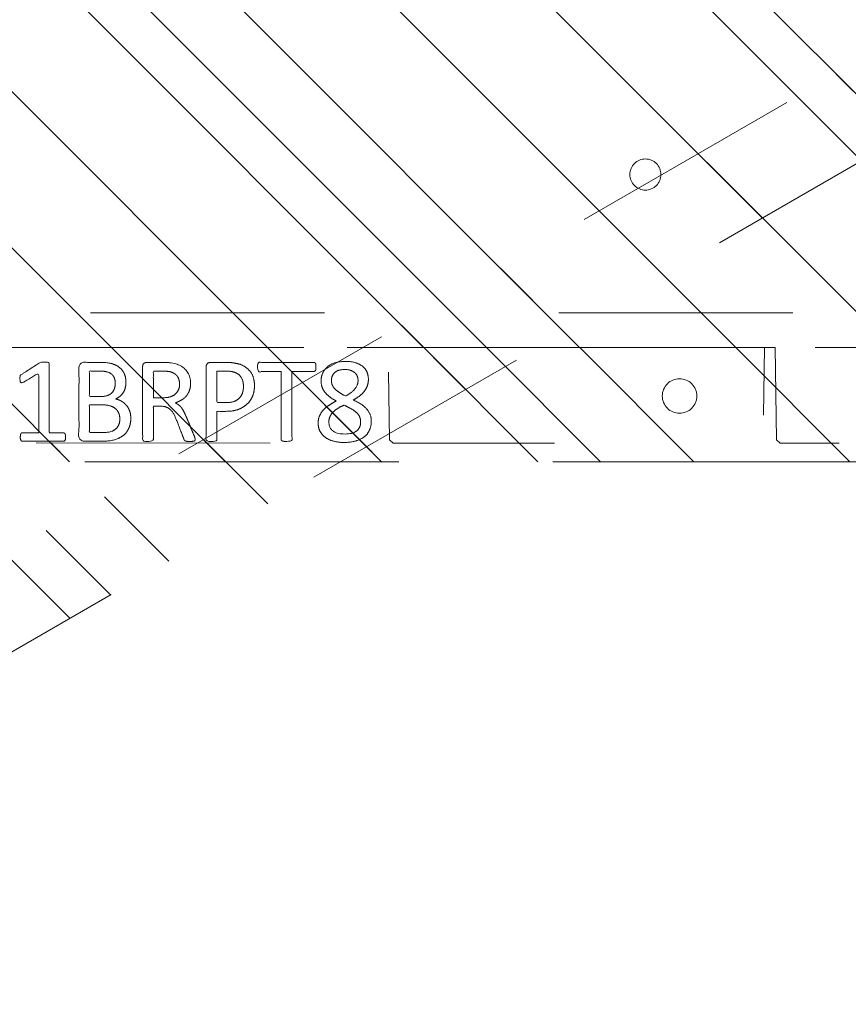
# Model space of a CAD drawing. Header units: inches. Extents: x -456 to -294, y -215 to 27.
# Tile 6 of 51: x -372.47 to -367.75, y -49.13 to -43.52. Entities that reach past the tile are written whole.
import ezdxf

# ---------------------------------------------------------------- set-up
doc = ezdxf.new("R2010")
doc.units = ezdxf.units.IN
doc.header["$LTSCALE"] = 32
doc.header["$MEASUREMENT"] = 0
doc.linetypes.add('Dash Style-1', pattern=[0.083328, 0.041656, -0.041672])
for name, color, linetype, lineweight in [('DashLineFill', 7, 'Dash Style-1', 13), ('Drawing', 7, 'Continuous', 18), ('Metal-Black', 7, 'Continuous', 18), ('None', 7, 'Continuous', 18), ('Plastic-BracketCover', 7, 'Continuous', 13), ('SolidLine', 7, 'Continuous', 15), ('WasteShelf_H', 7, 'Continuous', 18)]:
    doc.layers.add(name, color=color, linetype=linetype, lineweight=lineweight)
pattern_1 = [(45, (0, 0), (-1.613, 1.9357), []), (45, (-1.0608, 1.0608), (-0.472346, 0.41676), [])]

# ---------------------------------------------------------------- blocks, each defined once
blk = doc.blocks.new('Group-58')
at = {"layer": 'WasteShelf_H', "color": 7}
for points, knots in [([(-2.8316, 6.2154), (-2.839, 6.2154), (-2.8528, 6.2182), (-2.8556, 6.2265), (-2.8556, 6.3455), (-2.8556, 6.4645), (-2.8537, 6.4682), (-2.8482, 6.4719), (-2.839, 6.4738), (-2.826, 6.4738), (-2.8168, 6.4719), (-2.8113, 6.4701), (-2.8076, 6.4645), (-2.8076, 6.4156), (-2.8076, 6.3686), (-2.6378, 6.3686), (-2.468, 6.3686), (-2.4938, 6.4119), (-2.5197, 6.4553), (-2.5215, 6.4609), (-2.5234, 6.4701), (-2.5197, 6.4738), (-2.5086, 6.4756), (-2.4962, 6.4756), (-2.4865, 6.4756), (-2.4809, 6.4738), (-2.4772, 6.4701), (-2.4754, 6.4664), (-2.4422, 6.4147), (-2.409, 6.363), (-2.4071, 6.3612), (-2.4071, 6.3575), (-2.4053, 6.352), (-2.4053, 6.3349), (-2.4053, 6.3169), (-2.409, 6.3114), (-2.4126, 6.3095), (-2.611, 6.3095), (-2.8076, 6.3095), (-2.8076, 6.2689), (-2.8076, 6.2246), (-2.8113, 6.2209), (-2.8168, 6.2173), (-2.826, 6.2154), (-2.8316, 6.2154)], [0, 0, 0, 0.00261, 0.007831, 0.010441, 0.176195, 0.178805, 0.181415, 0.184026, 0.186636, 0.188594, 0.190551, 0.192509, 0.194467, 0.244389, 0.244389, 0.424498, 0.424498, 0.47805, 0.47805, 0.484241, 0.490432, 0.496622, 0.502813, 0.507071, 0.510941, 0.514811, 0.518682, 0.518682, 0.576295, 0.576295, 0.578743, 0.58119, 0.583638, 0.590247, 0.593184, 0.596122, 0.599059, 0.911881, 0.911881, 0.976501, 0.982376, 0.988251, 0.994125, 1, 1, 1]), ([(-2.7264, 5.8443), (-2.7485, 5.8443), (-2.7836, 5.8554), (-2.8131, 5.8738), (-2.8334, 5.9015), (-2.8556, 5.9513), (-2.8556, 6.0584), (-2.8556, 6.1248), (-2.8445, 6.1396), (-2.6313, 6.1396), (-2.4182, 6.1396), (-2.4071, 6.1248), (-2.4071, 6.0667), (-2.4071, 5.9753), (-2.4237, 5.9237), (-2.4514, 5.8904), (-2.4938, 5.872), (-2.5363, 5.872), (-2.5658, 5.8794), (-2.5898, 5.8941), (-2.6101, 5.9181), (-2.6157, 5.931), (-2.6193, 5.9126), (-2.6378, 5.8812), (-2.6655, 5.8572), (-2.7042, 5.8443), (-2.7264, 5.8443)], [0, 0, 0, 0.031455, 0.06291, 0.094366, 0.125821, 0.188731, 0.266159, 0.275837, 0.285516, 0.435531, 0.44521, 0.454888, 0.521427, 0.574659, 0.627891, 0.681123, 0.734355, 0.762747, 0.791139, 0.819531, 0.847924, 0.847924, 0.885943, 0.923962, 0.961981, 1, 1, 1]), ([(-2.7301, 5.907), (-2.7098, 5.907), (-2.6802, 5.92), (-2.6599, 5.944), (-2.6489, 5.9809), (-2.6489, 6.0445), (-2.6489, 6.0805), (-2.7273, 6.0805), (-2.8057, 6.0805), (-2.8057, 6.0371), (-2.8057, 5.9532), (-2.7781, 5.92), (-2.7485, 5.907), (-2.7301, 5.907)], [0, 0, 0, 0.079156, 0.158312, 0.237468, 0.316624, 0.419526, 0.419526, 0.643799, 0.643799, 0.767809, 0.883905, 0.941952, 1, 1, 1]), ([(-2.5271, 5.9329), (-2.5105, 5.9329), (-2.4846, 5.9421), (-2.4662, 5.9624), (-2.4569, 5.9938), (-2.4569, 6.0491), (-2.4569, 6.0805), (-2.5289, 6.0805), (-2.6009, 6.0805), (-2.6009, 6.0464), (-2.6009, 5.9901), (-2.5898, 5.9606), (-2.5695, 5.9421), (-2.5418, 5.9329), (-2.5271, 5.9329)], [0, 0, 0, 0.074499, 0.148998, 0.223496, 0.297995, 0.395417, 0.395417, 0.61891, 0.61891, 0.724928, 0.793696, 0.862464, 0.931232, 1, 1, 1]), ([(-2.8463, 5.478), (-2.85, 5.478), (-2.8537, 5.4798), (-2.8556, 5.4872), (-2.8574, 5.5001), (-2.8574, 5.5186), (-2.8556, 5.5296), (-2.8537, 5.537), (-2.8482, 5.5407), (-2.8426, 5.5426), (-2.79, 5.5629), (-2.7375, 5.5832), (-2.719, 5.5906), (-2.6895, 5.6053), (-2.6673, 5.6275), (-2.6563, 5.657), (-2.6563, 5.6967), (-2.6563, 5.716), (-2.7513, 5.716), (-2.85, 5.716), (-2.8537, 5.7197), (-2.8556, 5.7271), (-2.8574, 5.7382), (-2.8574, 5.7548), (-2.8556, 5.7659), (-2.8537, 5.7733), (-2.85, 5.7769), (-2.6387, 5.7769), (-2.4182, 5.7769), (-2.4071, 5.7622), (-2.4071, 5.7068), (-2.4071, 5.6422), (-2.409, 5.6201), (-2.4108, 5.6108), (-2.4145, 5.585), (-2.4348, 5.5444), (-2.4643, 5.5186), (-2.5031, 5.5038), (-2.5474, 5.5038), (-2.5843, 5.5167), (-2.612, 5.5389), (-2.6304, 5.5721), (-2.6378, 5.5906), (-2.6433, 5.5795), (-2.6581, 5.561), (-2.6784, 5.5463), (-2.7061, 5.5333), (-2.7227, 5.526), (-2.7716, 5.5057), (-2.8205, 5.4854), (-2.8334, 5.4798), (-2.8445, 5.478), (-2.8463, 5.478)], [0, 0, 0, 0.004018, 0.008035, 0.012053, 0.01607, 0.020088, 0.024105, 0.028123, 0.03214, 0.03214, 0.070951, 0.070951, 0.084634, 0.098317, 0.112001, 0.125684, 0.138745, 0.138745, 0.202807, 0.205295, 0.207782, 0.21027, 0.212758, 0.214748, 0.216739, 0.218729, 0.220719, 0.332671, 0.339637, 0.346603, 0.391882, 0.407555, 0.423229, 0.423229, 0.466696, 0.510164, 0.553631, 0.597099, 0.640566, 0.684033, 0.727501, 0.770968, 0.770968, 0.798042, 0.825115, 0.852188, 0.879262, 0.879262, 0.958132, 0.958132, 0.979066, 1, 1, 1]), ([(-2.5326, 5.5666), (-2.5049, 5.5666), (-2.4699, 5.5906), (-2.4606, 5.6182), (-2.4588, 5.6275), (-2.4569, 5.6496), (-2.4569, 5.6911), (-2.4569, 5.716), (-2.5326, 5.716), (-2.6083, 5.716), (-2.6083, 5.6874), (-2.6083, 5.6348), (-2.5972, 5.6016), (-2.5751, 5.5776), (-2.5474, 5.5666), (-2.5326, 5.5666)], [0, 0, 0, 0.142515, 0.285031, 0.285031, 0.330993, 0.376955, 0.445899, 0.445899, 0.655281, 0.655281, 0.734439, 0.800829, 0.867219, 0.93361, 1, 1, 1]), ([(-2.5381, 5.14), (-2.5732, 5.14), (-2.6267, 5.1621), (-2.6636, 5.2027), (-2.6858, 5.2618), (-2.6858, 5.3291), (-2.6858, 5.3541), (-2.7661, 5.3541), (-2.85, 5.3541), (-2.8537, 5.3578), (-2.8556, 5.3651), (-2.8574, 5.3762), (-2.8574, 5.3928), (-2.8556, 5.4039), (-2.8537, 5.4113), (-2.85, 5.415), (-2.6396, 5.415), (-2.42, 5.415), (-2.4071, 5.4002), (-2.4071, 5.343), (-2.4071, 5.2802), (-2.4108, 5.2544), (-2.4182, 5.2175), (-2.4403, 5.1806), (-2.4717, 5.1529), (-2.5141, 5.14), (-2.5381, 5.14)], [0, 0, 0, 0.066268, 0.132535, 0.198803, 0.26507, 0.303966, 0.303966, 0.429297, 0.43506, 0.440822, 0.446584, 0.452347, 0.456957, 0.461567, 0.466177, 0.470786, 0.728938, 0.745073, 0.761208, 0.845107, 0.870922, 0.896738, 0.922553, 0.948369, 0.974184, 1, 1, 1]), ([(-2.5437, 5.2027), (-2.516, 5.2027), (-2.4791, 5.223), (-2.4625, 5.2526), (-2.4569, 5.2839), (-2.4569, 5.3273), (-2.4569, 5.3541), (-2.5464, 5.3541), (-2.6359, 5.3541), (-2.6359, 5.3273), (-2.6359, 5.2747), (-2.623, 5.2378), (-2.5972, 5.2138), (-2.564, 5.2027), (-2.5437, 5.2027)], [0, 0, 0, 0.053098, 0.106195, 0.159293, 0.212391, 0.297937, 0.297937, 0.584068, 0.584068, 0.669615, 0.752211, 0.834807, 0.917404, 1, 1, 1]), ([(-2.4329, 4.7901), (-2.4389, 4.7901), (-2.4496, 4.7901), (-2.4551, 4.7937), (-2.4588, 4.7993), (-2.4588, 4.8639), (-2.4588, 4.9266), (-2.6526, 4.9266), (-2.85, 4.9266), (-2.8537, 4.9303), (-2.8556, 4.9377), (-2.8574, 4.9488), (-2.8574, 4.9654), (-2.8556, 4.9764), (-2.8537, 4.9838), (-2.85, 4.9875), (-2.6526, 4.9875), (-2.4588, 4.9875), (-2.4588, 5.0503), (-2.4588, 5.1149), (-2.4551, 5.1204), (-2.4496, 5.1222), (-2.4403, 5.1241), (-2.4274, 5.1241), (-2.4163, 5.1222), (-2.4108, 5.1204), (-2.4071, 5.1149), (-2.4071, 4.9571), (-2.4071, 4.7993), (-2.4108, 4.7937), (-2.4163, 4.7901), (-2.4274, 4.7901), (-2.4329, 4.7901)], [0, 0, 0, 0.003046, 0.005389, 0.007733, 0.010076, 0.089744, 0.089744, 0.335779, 0.340465, 0.345152, 0.349838, 0.354524, 0.360382, 0.36624, 0.372099, 0.377957, 0.6855, 0.6855, 0.785085, 0.788014, 0.790943, 0.793872, 0.796801, 0.798998, 0.801195, 0.803391, 0.805588, 0.991213, 0.99341, 0.995606, 0.997803, 1, 1, 1]), ([(-2.7411, 4.4744), (-2.7688, 4.4744), (-2.815, 4.4947), (-2.8463, 4.5353), (-2.8629, 4.5925), (-2.8629, 4.6626), (-2.8482, 4.718), (-2.8187, 4.7568), (-2.7781, 4.7771), (-2.7301, 4.7771), (-2.695, 4.7623), (-2.6655, 4.7365), (-2.6396, 4.6977), (-2.6267, 4.6737), (-2.6157, 4.6959), (-2.5917, 4.7272), (-2.564, 4.7494), (-2.5326, 4.7605), (-2.4902, 4.7605), (-2.4496, 4.7438), (-2.4182, 4.7088), (-2.4016, 4.6571), (-2.4016, 4.587), (-2.4182, 4.5372), (-2.4459, 4.5058), (-2.4828, 4.491), (-2.5234, 4.491), (-2.5547, 4.5021), (-2.5843, 4.5242), (-2.6101, 4.5556), (-2.6212, 4.5778), (-2.6544, 4.5002), (-2.7208, 4.4744), (-2.7411, 4.4744)], [0, 0, 0, 0.040945, 0.08189, 0.122836, 0.163781, 0.200632, 0.237482, 0.274333, 0.311184, 0.338205, 0.365227, 0.392248, 0.419269, 0.419269, 0.443822, 0.468375, 0.492928, 0.51748, 0.549396, 0.581313, 0.613229, 0.645145, 0.677061, 0.708977, 0.740893, 0.772809, 0.799408, 0.826007, 0.852606, 0.879205, 0.879205, 0.969801, 1, 1, 1]), ([(-2.7467, 4.5353), (-2.7301, 4.5353), (-2.7042, 4.5464), (-2.6821, 4.5704), (-2.6618, 4.6054), (-2.6507, 4.6294), (-2.6599, 4.6516), (-2.6821, 4.6848), (-2.7042, 4.7051), (-2.7301, 4.7162), (-2.815, 4.7162), (-2.815, 4.5796), (-2.7781, 4.5353), (-2.7467, 4.5353)], [0, 0, 0, 0.062166, 0.124332, 0.186498, 0.248664, 0.248664, 0.305108, 0.361552, 0.417996, 0.474441, 0.742583, 0.871292, 1, 1, 1]), ([(-2.5105, 4.5501), (-2.4957, 4.5501), (-2.4735, 4.5593), (-2.4569, 4.5796), (-2.4477, 4.6073), (-2.4477, 4.6626), (-2.4809, 4.7014), (-2.5252, 4.7014), (-2.5474, 4.6922), (-2.5677, 4.6719), (-2.588, 4.6423), (-2.599, 4.622), (-2.5806, 4.587), (-2.5363, 4.5501), (-2.5105, 4.5501)], [0, 0, 0, 0.064819, 0.129638, 0.194457, 0.259276, 0.388914, 0.518552, 0.583375, 0.648198, 0.71302, 0.777843, 0.777843, 0.888922, 1, 1, 1])]:
    blk.add_open_spline(points, degree=2, knots=knots, dxfattribs=at)
blk = doc.blocks.new('1BRPT8_Cover (2D)')
at = {"layer": 'DashLineFill', "linetype": 'Continuous', "lineweight": 13}
h = blk.add_hatch(dxfattribs=at)
h.set_pattern_fill('Steel', color=253, style=0, pattern_type=2)
h.set_pattern_definition(pattern_1)
h.paths.add_polyline_path([(-1.5945, -8.7638), (-2.3228, -8.7638), (-2.3228, -8.7511), (-2.8261, -8.7423), (-2.8664, -8.7028), (-2.8664, -6.673), (-2.8472, -6.6533), (-2.3228, -6.6441), (-2.3228, -6.5842), (-2.8472, -6.5751), (-2.8664, -6.5554), (-2.8664, -4.4682), (-2.8472, -4.4486), (-2.3228, -4.4394), (-2.3228, -4.3795), (-2.8472, -4.3703), (-2.8664, -4.3507), (-2.8664, -2.2635), (-2.8472, -2.2438), (-2.3228, -2.2347), (-2.3228, -2.1748), (-2.8472, -2.1656), (-2.8664, -2.1459), (-2.8664, -0.0588), (-2.8472, -0.0391), (-2.3228, -0.03), (-2.3228, 0.03), (-2.8472, 0.0391), (-2.8664, 0.0588), (-2.8664, 2.1459), (-2.8472, 2.1656), (-2.3228, 2.1748), (-2.3228, 2.2347), (-2.8472, 2.2438), (-2.8664, 2.2635), (-2.8664, 4.3507), (-2.8472, 4.3703), (-2.3228, 4.3795), (-2.3228, 4.4394), (-2.8472, 4.4486), (-2.8664, 4.4682), (-2.8655, 6.5554), (-2.8472, 6.5751), (-2.3228, 6.5842), (-2.3228, 6.6441), (-2.8472, 6.6533), (-2.8664, 6.673), (-2.8664, 8.7028), (-2.8261, 8.7423), (-1.5945, 8.7638), (-1.5945, 8.8583), (-2.9724, 8.8583), (-2.9724, -8.8583), (-1.5945, -8.8583)])
h = blk.add_hatch(dxfattribs=at)
h.set_pattern_fill('Steel', color=253, style=0, pattern_type=2)
h.set_pattern_definition(pattern_1)
h.paths.add_polyline_path([(-2.3228, 8.8583), (-2.3228, -8.8583), (-2.9724, -8.8583), (-2.9724, 8.8583)])
at = {"layer": 'DashLineFill', "flags": 128}
for points in [[(-1.5945, -8.7638), (-2.3228, -8.7638), (-2.3228, -8.7511), (-2.8261, -8.7423), (-2.8664, -8.7028), (-2.8664, -6.673), (-2.8472, -6.6533), (-2.3228, -6.6441), (-2.3228, -6.5842), (-2.8472, -6.5751), (-2.8664, -6.5554), (-2.8664, -4.4682), (-2.8472, -4.4486), (-2.3228, -4.4394), (-2.3228, -4.3795), (-2.8472, -4.3703), (-2.8664, -4.3507), (-2.8664, -2.2635), (-2.8472, -2.2438), (-2.3228, -2.2347), (-2.3228, -2.1748), (-2.8472, -2.1656), (-2.8664, -2.1459), (-2.8664, -0.0588), (-2.8472, -0.0391), (-2.3228, -0.03), (-2.3228, 0.03), (-2.8472, 0.0391), (-2.8664, 0.0588), (-2.8664, 2.1459), (-2.8472, 2.1656), (-2.3228, 2.1748), (-2.3228, 2.2347), (-2.8472, 2.2438), (-2.8664, 2.2635), (-2.8664, 4.3507), (-2.8472, 4.3703), (-2.3228, 4.3795), (-2.3228, 4.4394), (-2.8472, 4.4486), (-2.8664, 4.4682), (-2.8655, 6.5554), (-2.8472, 6.5751), (-2.3228, 6.5842), (-2.3228, 6.6441), (-2.8472, 6.6533), (-2.8664, 6.673), (-2.8664, 8.7028), (-2.8261, 8.7423), (-1.5945, 8.7638), (-1.5945, 8.8583), (-2.9724, 8.8583), (-2.9724, -8.8583), (-1.5945, -8.8583)], [(-2.3228, 8.8583), (-2.3228, -8.8583), (-2.9724, -8.8583), (-2.9724, 8.8583)]]:
    blk.add_lwpolyline(points, close=True, dxfattribs=at)
at = {"layer": 'SolidLine', "flags": 128}
blk.add_lwpolyline([(-2.5, 2.7185), (-2.5005, 2.7089), (-2.5019, 2.6993), (-2.5042, 2.6899), (-2.5075, 2.6808), (-2.5116, 2.6721), (-2.5166, 2.6638), (-2.5223, 2.6561), (-2.5288, 2.6489), (-2.536, 2.6424), (-2.5437, 2.6367), (-2.552, 2.6317), (-2.5608, 2.6276), (-2.5699, 2.6243), (-2.5792, 2.622), (-2.5888, 2.6206), (-2.5984, 2.6201), (-2.6081, 2.6206), (-2.6176, 2.622), (-2.627, 2.6243), (-2.6361, 2.6276), (-2.6448, 2.6317), (-2.6531, 2.6367), (-2.6609, 2.6424), (-2.668, 2.6489), (-2.6745, 2.6561), (-2.6803, 2.6638), (-2.6852, 2.6721), (-2.6894, 2.6808), (-2.6926, 2.6899), (-2.695, 2.6993), (-2.6964, 2.7089), (-2.6969, 2.7185), (-2.6964, 2.7282), (-2.695, 2.7377), (-2.6926, 2.7471), (-2.6894, 2.7562), (-2.6852, 2.7649), (-2.6803, 2.7732), (-2.6745, 2.7809), (-2.668, 2.7881), (-2.6609, 2.7946), (-2.6531, 2.8003), (-2.6448, 2.8053), (-2.6361, 2.8094), (-2.627, 2.8127), (-2.6176, 2.815), (-2.6081, 2.8165), (-2.5984, 2.8169), (-2.5888, 2.8165), (-2.5792, 2.815), (-2.5699, 2.8127), (-2.5608, 2.8094), (-2.552, 2.8053), (-2.5437, 2.8003), (-2.536, 2.7946), (-2.5288, 2.7881), (-2.5223, 2.7809), (-2.5166, 2.7732), (-2.5116, 2.7649), (-2.5075, 2.7562), (-2.5042, 2.7471), (-2.5019, 2.7377), (-2.5005, 2.7282)], close=True, dxfattribs=at)
at = {"layer": 'WasteShelf_H', "color": 7}
blk.add_blockref('Group-58', (0, 0), dxfattribs=at)
blk = doc.blocks.new('1BRPT9-Bracket (2D)')
at = {"layer": 'DashLineFill', "linetype": 'Continuous', "lineweight": 13}
h = blk.add_hatch(dxfattribs=at)
h.set_pattern_fill('Steel', color=253, style=0, pattern_type=2)
h.set_pattern_definition(pattern_1)
edge = h.paths.add_edge_path()
edge.add_arc((1.6779, -8.4882), 0.252, 270, 360)
edge.add_line((1.9299, -8.4882), (1.9299, -7.4803))
edge.add_line((1.9299, -7.4803), (2.3236, -7.4803))
edge.add_line((2.3236, -7.4803), (2.3236, 7.4611))
edge.add_line((2.3236, 7.4611), (1.9299, 7.4803))
edge.add_line((1.9299, 7.4803), (1.9299, 8.4882))
edge.add_arc((1.6779, 8.4882), 0.252, 360, 450)
edge.add_line((1.6779, 8.7402), (-2.3221, 8.7402))
edge.add_line((-2.3221, 8.7402), (-2.3221, -8.7402))
edge.add_line((-2.3221, -8.7402), (1.6779, -8.7402))
h = blk.add_hatch(dxfattribs=at)
h.set_pattern_fill('Steel', color=253, style=0, pattern_type=2)
h.set_pattern_definition(pattern_1)
h.paths.add_polyline_path([(-1.3378, 3.002), (-1.3291, 3.0015), (-1.3205, 3.0003), (-1.3121, 2.9982), (-1.3039, 2.9952), (-1.2961, 2.9915), (-1.2886, 2.987), (-1.2816, 2.9819), (-1.2752, 2.976), (-1.2693, 2.9696), (-1.2642, 2.9626), (-1.2597, 2.9551), (-1.256, 2.9473), (-1.253, 2.9391), (-1.2509, 2.9307), (-1.2497, 2.9221), (-1.2492, 2.9134), (-1.2497, 2.9047), (-1.2509, 2.8961), (-1.253, 2.8877), (-1.256, 2.8795), (-1.2597, 2.8716), (-1.2642, 2.8642), (-1.2693, 2.8572), (-1.2752, 2.8507), (-1.2816, 2.8449), (-1.2886, 2.8397), (-1.2961, 2.8353), (-1.3039, 2.8315), (-1.3121, 2.8286), (-1.3205, 2.8265), (-1.3291, 2.8252), (-1.3378, 2.8248), (-1.3465, 2.8252), (-1.3551, 2.8265), (-1.3635, 2.8286), (-1.3717, 2.8315), (-1.3796, 2.8353), (-1.387, 2.8397), (-1.394, 2.8449), (-1.4005, 2.8507), (-1.4063, 2.8572), (-1.4115, 2.8642), (-1.4159, 2.8716), (-1.4197, 2.8795), (-1.4226, 2.8877), (-1.4247, 2.8961), (-1.426, 2.9047), (-1.4264, 2.9134), (-1.426, 2.9221), (-1.4247, 2.9307), (-1.4226, 2.9391), (-1.4197, 2.9473), (-1.4159, 2.9551), (-1.4115, 2.9626), (-1.4063, 2.9696), (-1.4005, 2.976), (-1.394, 2.9819), (-1.387, 2.987), (-1.3796, 2.9915), (-1.3717, 2.9952), (-1.3635, 2.9982), (-1.3551, 3.0003), (-1.3465, 3.0015)])
at = {"layer": 'DashLineFill'}
blk.add_line((-2.1252, 8.7402), (-2.1252, -8.7402), dxfattribs=at)
at = {"layer": 'DashLineFill', "flags": 128}
blk.add_lwpolyline([(1.6779, -8.7402, 0.414214), (1.9299, -8.4882), (1.9299, -7.4803), (2.3236, -7.4803), (2.3236, 7.4611), (1.9299, 7.4803), (1.9299, 8.4882, 0.414214), (1.6779, 8.7402), (-2.3221, 8.7402), (-2.3221, -8.7402)], format="xyb", close=True, dxfattribs=at)
blk.add_lwpolyline([(-1.3378, 3.002), (-1.3291, 3.0015), (-1.3205, 3.0003), (-1.3121, 2.9982), (-1.3039, 2.9952), (-1.2961, 2.9915), (-1.2886, 2.987), (-1.2816, 2.9819), (-1.2752, 2.976), (-1.2693, 2.9696), (-1.2642, 2.9626), (-1.2597, 2.9551), (-1.256, 2.9473), (-1.253, 2.9391), (-1.2509, 2.9307), (-1.2497, 2.9221), (-1.2492, 2.9134), (-1.2497, 2.9047), (-1.2509, 2.8961), (-1.253, 2.8877), (-1.256, 2.8795), (-1.2597, 2.8716), (-1.2642, 2.8642), (-1.2693, 2.8572), (-1.2752, 2.8507), (-1.2816, 2.8449), (-1.2886, 2.8397), (-1.2961, 2.8353), (-1.3039, 2.8315), (-1.3121, 2.8286), (-1.3205, 2.8265), (-1.3291, 2.8252), (-1.3378, 2.8248), (-1.3465, 2.8252), (-1.3551, 2.8265), (-1.3635, 2.8286), (-1.3717, 2.8315), (-1.3796, 2.8353), (-1.387, 2.8397), (-1.394, 2.8449), (-1.4005, 2.8507), (-1.4063, 2.8572), (-1.4115, 2.8642), (-1.4159, 2.8716), (-1.4197, 2.8795), (-1.4226, 2.8877), (-1.4247, 2.8961), (-1.426, 2.9047), (-1.4264, 2.9134), (-1.426, 2.9221), (-1.4247, 2.9307), (-1.4226, 2.9391), (-1.4197, 2.9473), (-1.4159, 2.9551), (-1.4115, 2.9626), (-1.4063, 2.9696), (-1.4005, 2.976), (-1.394, 2.9819), (-1.387, 2.987), (-1.3796, 2.9915), (-1.3717, 2.9952), (-1.3635, 2.9982), (-1.3551, 3.0003), (-1.3465, 3.0015)], close=True, dxfattribs=at)
blk = doc.blocks.new('StructEnd-C (2D)')
at = {"layer": 'Metal-Black', "color": 7}
blk.add_blockref('1BRPT9-Bracket (2D)', (0, 0), dxfattribs=at)
at = {"layer": 'Plastic-BracketCover', "color": 7}
blk.add_blockref('1BRPT8_Cover (2D)', (0, 0), dxfattribs=at)
blk = doc.blocks.new('1BRPT3-MP_leg (2D)')
at = {"layer": 'DashLineFill', "linetype": 'Continuous', "lineweight": 13}
h = blk.add_hatch(dxfattribs=at)
h.set_pattern_fill('Steel', color=253, style=0, pattern_type=2)
h.set_pattern_definition(pattern_1)
edge = h.paths.add_edge_path()
edge.add_arc((-5.4369, 10.1532), 0.1181, 156.5512, 210)
edge.add_line((-5.5392, 10.0941), (-0.6992, 1.7111))
edge.add_arc((-0.5969, 1.7702), 0.1181, 210, 288.6355)
edge.add_arc((0, 0), 1.75, 108.6355, 131.3645)
edge.add_arc((-1.2345, 1.4021), 0.1181, 311.3645, 390)
edge.add_line((-1.1322, 1.4611), (-5.9722, 9.8441))
edge.add_arc((-6.0745, 9.785), 0.1181, 30, 83.4488)
edge.add_arc((-6.0039, 10.3991), 0.5, 263.4488, 336.5512)
at = {"layer": 'DashLineFill', "flags": 128}
blk.add_lwpolyline([(-5.5452, 10.2002, 0.237536), (-5.5392, 10.0941), (-0.6992, 1.7111, 0.357242), (-0.5592, 1.6582, 0.0995), (-1.1565, 1.3134, 0.357242), (-1.1322, 1.4611), (-5.9722, 9.8441, 0.237536), (-6.061, 9.9024, 0.330246)], format="xyb", close=True, dxfattribs=at)
blk = doc.blocks.new('Group-84')
at = {"layer": 'SolidLine', "color": 7, "rotation": 90}
blk.add_blockref('StructEnd-C (2D)', (0, -63.2283), dxfattribs=at)
blk.add_blockref('1BRPT3-MP_leg (2D)', (0, -63.2283), dxfattribs=at)
blk = doc.blocks.new('SL Floating Runoff Desk (2D)')
at = {"layer": 'None'}
blk.add_blockref('Group-84', (0, 0), dxfattribs=at)
at = {"layer": 'Drawing', "color": 0, "flags": 1}
for tag in ['Tag', 'Catalog', 'Option1', 'Option2', 'Option3', 'Option4', 'Option5', 'Option6', 'Option7', 'Option8', 'Option9', 'Option10', 'Option11', 'Option12', 'Custom', 'FinishGroup', 'Discount', 'Item2', 'Item3', 'Item6', 'Item8', 'Item9', 'Item10', 'Item12', 'Item13', 'Item16', 'Item18', 'Item19', 'Item20', 'Item21', 'Item22', 'Item23', 'Item24', 'Item25', 'Item1', 'Item4', 'Item5', 'Item7', 'Item11', 'Item14', 'Item15', 'Item17']:
    blk.add_attdef(tag, (-24.5208, -41.5533), '', height=0.00709, dxfattribs=at)

msp = doc.modelspace()

# ---------------------------------------------------------------- block references
at = {"layer": 'Drawing'}
msp.add_blockref('SL Floating Runoff Desk (2D)', (-365.988, 20.1614), dxfattribs=at)

doc.saveas('drawing.dxf')
